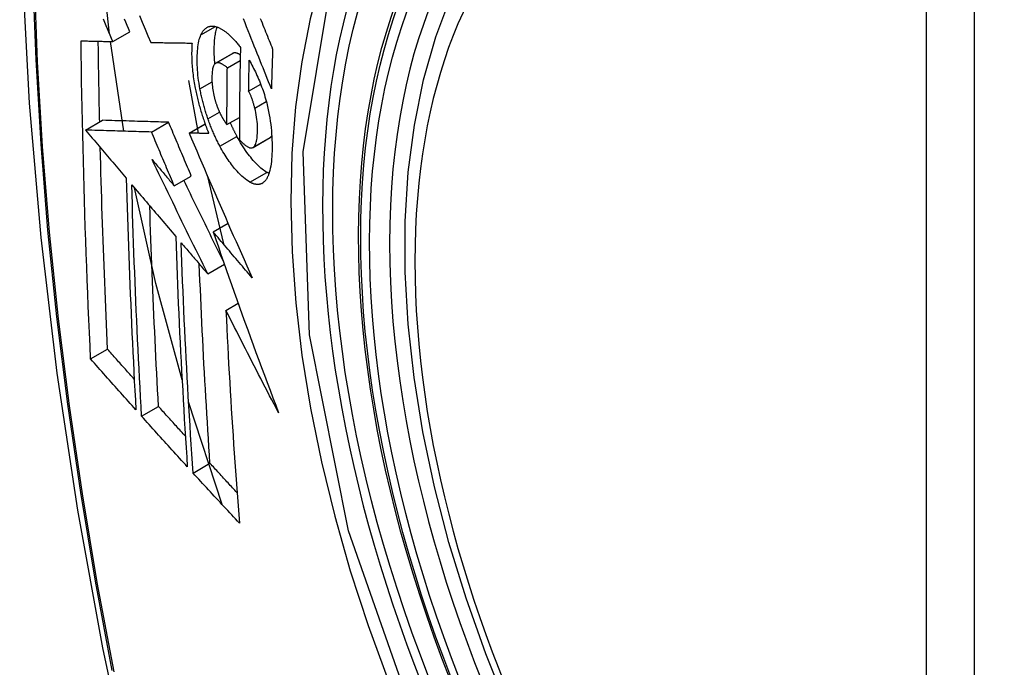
# Model space of a CAD drawing. Header units: inches. Extents: x 532.5 to 626.4, y 208.3 to 286.7.
# Tile 26 of 106: x 534.949 to 535.29, y 283.35 to 283.574. Entities that reach past the tile are written whole.
import ezdxf

# ---------------------------------------------------------------- set-up
doc = ezdxf.new("R2010")
doc.units = ezdxf.units.IN
doc.header["$MEASUREMENT"] = 0
doc.layers.add('Visible Edges(ANSI)', color=7, linetype='Continuous', lineweight=25)
doc.layers.add('Visible Tangent Edges(ANSI)', color=7, linetype='Continuous', lineweight=25)

msp = doc.modelspace()

# ---------------------------------------------------------------- linework, layer by layer
at = {"layer": 'Visible Edges(ANSI)'}
for p, q in [((534.98136, 283.56618), (534.98725, 283.56958)), ((534.98519, 283.5352), (534.98053, 283.5662)), ((534.99445, 283.56589), (534.99456, 283.56589)), ((535.01689, 283.5587), (535.02278, 283.56209)), ((535.02095, 283.55712), (535.02538, 283.55967)), ((535.00746, 283.55274), (535.01089, 283.5345)), ((535.02831, 283.54904), (535.03247, 283.55144)), ((535.02081, 283.53748), (535.02512, 283.53996)), ((534.97193, 283.53559), (534.97782, 283.53899)), ((534.97782, 283.53899), (534.97782, 283.53899)), ((534.99473, 283.53493), (535.00063, 283.53832)), ((535.00771, 283.53458), (535.01324, 283.53777)), ((534.97193, 283.53559), (534.97193, 283.53559)), ((535.00787, 283.53458), (535.00771, 283.53458)), ((535.02981, 283.5296), (535.03571, 283.53299)), ((535.03571, 283.53299), (535.03576, 283.53302)), ((535.00259, 283.51635), (535.00849, 283.51974)), ((535.01393, 283.52009), (535.01959, 283.49627)), ((535.01605, 283.50045), (535.02118, 283.5034)), ((535.01417, 283.48593), (535.01993, 283.48924)), ((535.02046, 283.47334), (535.02468, 283.47577)), ((534.97368, 283.45655), (534.97954, 283.45992)), ((535.01918, 283.40622), (535.00755, 283.44172)), ((534.9913, 283.43679), (534.99715, 283.44016)), ((535.0091, 283.41715), (535.01494, 283.42052))]:
    msp.add_line(p, q, dxfattribs=at)
at = {"layer": 'Visible Edges(ANSI)', "flags": 128}
for points in [[(535.00318, 283.96858), (534.99034, 283.93047), (534.97929, 283.89124), (534.96999, 283.85095), (534.96244, 283.80968), (534.9566, 283.76749), (534.95245, 283.72444), (534.94998, 283.6806), (534.94916, 283.63603), (534.94997, 283.59078), (534.9524, 283.54493), (534.95642, 283.49853), (534.96202, 283.45166), (534.96916, 283.40437), (534.97784, 283.35673), (534.98803, 283.30882), (534.99971, 283.2607)], [(535.11806, 283.33549), (535.11032, 283.35467), (535.10347, 283.37394), (535.09753, 283.3932), (535.09254, 283.41237), (535.08851, 283.43138), (535.08547, 283.45013), (535.08344, 283.46855), (535.08243, 283.48656), (535.08245, 283.50407), (535.08351, 283.52102), (535.08561, 283.53734), (535.08876, 283.55295), (535.09297, 283.56779), (535.09823, 283.58177), (535.10453, 283.59483), (535.11186, 283.6069), (535.1202, 283.61789), (535.12953, 283.62773), (535.13978, 283.63634), (535.15089, 283.64366)], [(534.9802, 283.56891), (534.97806, 283.58893), (534.97658, 283.60867)], [(534.98136, 283.56618), (534.98089, 283.56728), (534.98042, 283.56838), (534.97996, 283.56947), (534.97949, 283.57057), (534.97903, 283.57167), (534.97856, 283.57277), (534.97809, 283.57387)], [(534.98725, 283.56958), (534.98679, 283.57067), (534.98632, 283.57177), (534.98586, 283.57287), (534.98539, 283.57397)], [(534.99055, 283.57518), (534.99153, 283.57284), (534.99251, 283.57052), (534.99348, 283.5682), (534.99445, 283.56589)], [(535.03617, 283.54985), (535.03569, 283.55105), (535.03521, 283.55225), (535.03473, 283.55345), (535.03424, 283.55466), (535.03375, 283.55587), (535.03327, 283.55709), (535.03277, 283.55832), (535.03228, 283.55956), (535.03178, 283.5608), (535.03128, 283.56206), (535.03077, 283.56333), (535.03026, 283.56461), (535.02974, 283.5659), (535.02922, 283.56721), (535.02869, 283.56853), (535.02815, 283.56987), (535.02761, 283.57123), (535.02706, 283.5726), (535.0265, 283.574)], [(535.0323, 283.5742), (535.03262, 283.57342), (535.03293, 283.57264), (535.03325, 283.57187), (535.03356, 283.5711), (535.03387, 283.57033), (535.03418, 283.56957), (535.03449, 283.56881), (535.03479, 283.56805), (535.0351, 283.5673), (535.0354, 283.56654), (535.03571, 283.5658), (535.03601, 283.56505), (535.03631, 283.56431), (535.03661, 283.56357)], [(535.01182, 283.56852), (535.01193, 283.56874), (535.01204, 283.56895), (535.01215, 283.56916), (535.01226, 283.56935), (535.01238, 283.56954), (535.0125, 283.56972), (535.01263, 283.56989), (535.01275, 283.57005), (535.01288, 283.57021), (535.01302, 283.57036), (535.01316, 283.57049), (535.0133, 283.57062), (535.01344, 283.57075), (535.01359, 283.57086), (535.01374, 283.57096), (535.01389, 283.57106), (535.01404, 283.57115), (535.0142, 283.57122), (535.01436, 283.57129), (535.01452, 283.57135), (535.01469, 283.5714), (535.01485, 283.57144), (535.01502, 283.57148), (535.0152, 283.5715)], [(535.0152, 283.5715), (535.01538, 283.57152), (535.01556, 283.57153), (535.01575, 283.57153), (535.01594, 283.57152), (535.01613, 283.57151), (535.01632, 283.57149), (535.01651, 283.57146), (535.0167, 283.57142), (535.01689, 283.57137), (535.01709, 283.57132), (535.01729, 283.57126), (535.01749, 283.57119), (535.01769, 283.57112), (535.01789, 283.57104), (535.01809, 283.57095), (535.01829, 283.57085), (535.0185, 283.57075), (535.0187, 283.57064), (535.01891, 283.57052), (535.01912, 283.57039), (535.01932, 283.57026), (535.01953, 283.57013), (535.01975, 283.56998), (535.01996, 283.56983)], [(535.01664, 283.55851), (535.01658, 283.55914), (535.01654, 283.55977), (535.0165, 283.5604), (535.01646, 283.56101), (535.01644, 283.56162), (535.01642, 283.56223), (535.01642, 283.56282), (535.01641, 283.56341), (535.01642, 283.56399), (535.01643, 283.56455), (535.01645, 283.56511), (535.01648, 283.56565), (535.01651, 283.56619), (535.01655, 283.56672), (535.0166, 283.56723), (535.01666, 283.56773), (535.01672, 283.56822), (535.0168, 283.5687), (535.01688, 283.56916), (535.01697, 283.5696), (535.01707, 283.57003), (535.01718, 283.57044), (535.0173, 283.57084), (535.01743, 283.57121)], [(535.01148, 283.54987), (535.01131, 283.55082), (535.01115, 283.55178), (535.01102, 283.55272), (535.0109, 283.55365), (535.01079, 283.55457), (535.01071, 283.55548), (535.01064, 283.55637), (535.01058, 283.55725), (535.01055, 283.55812), (535.01052, 283.55897), (535.01052, 283.55981), (535.01052, 283.56063), (535.01054, 283.56142), (535.01057, 283.5622), (535.01062, 283.56296), (535.01069, 283.5637), (535.01077, 283.56441), (535.01087, 283.56509), (535.01098, 283.56575), (535.01111, 283.56637), (535.01126, 283.56696), (535.01143, 283.56751), (535.01162, 283.56804), (535.01182, 283.56852)], [(535.01996, 283.56983), (535.02019, 283.56966), (535.02041, 283.56949), (535.02064, 283.56931), (535.02087, 283.56912), (535.0211, 283.56893), (535.02133, 283.56873), (535.02156, 283.56852), (535.02179, 283.56831), (535.02202, 283.56809), (535.02225, 283.56787), (535.02248, 283.56764), (535.02271, 283.56741), (535.02294, 283.56716), (535.02317, 283.56692), (535.0234, 283.56667), (535.02363, 283.56641), (535.02386, 283.56615), (535.02409, 283.56588), (535.02432, 283.56561), (535.02456, 283.56533), (535.02479, 283.56504), (535.02502, 283.56475), (535.02525, 283.56446), (535.02548, 283.56416)], [(534.97039, 283.56645), (534.97084, 283.56644), (534.97129, 283.56643), (534.97174, 283.56641), (534.97219, 283.5664), (534.97265, 283.56639), (534.9731, 283.56638), (534.97356, 283.56637), (534.97401, 283.56636), (534.97447, 283.56635), (534.97493, 283.56633), (534.97539, 283.56632), (534.97585, 283.56631), (534.9763, 283.5663), (534.97676, 283.56629), (534.97722, 283.56628), (534.97768, 283.56627), (534.97814, 283.56626), (534.9786, 283.56625), (534.97906, 283.56623), (534.97952, 283.56622), (534.97998, 283.56621), (534.98044, 283.5662), (534.9809, 283.56619), (534.98136, 283.56618)], [(534.97368, 283.45655), (534.97347, 283.46108), (534.97327, 283.46562), (534.97307, 283.47016), (534.97288, 283.47471), (534.9727, 283.47926), (534.97251, 283.48381), (534.97234, 283.48837), (534.97217, 283.49293), (534.97201, 283.4975), (534.97185, 283.50207), (534.9717, 283.50665), (534.97156, 283.51123), (534.97142, 283.5158), (534.97129, 283.52038), (534.97117, 283.52497), (534.97105, 283.52955), (534.97094, 283.53414), (534.97084, 283.53874), (534.97075, 283.54334), (534.97066, 283.54795), (534.97058, 283.55256), (534.97051, 283.55719), (534.97045, 283.56182), (534.97039, 283.56645)], [(534.97681, 283.53841), (534.97679, 283.53957), (534.97676, 283.54073), (534.97674, 283.54189), (534.97672, 283.54305), (534.97669, 283.54421), (534.97667, 283.54537), (534.97664, 283.54653), (534.97662, 283.54769), (534.9766, 283.54885), (534.97658, 283.55001), (534.97656, 283.55117), (534.97654, 283.55233), (534.97652, 283.5535), (534.9765, 283.55466), (534.97648, 283.55582), (534.97646, 283.55698), (534.97644, 283.55815), (534.97642, 283.55931), (534.97641, 283.56048), (534.97639, 283.56164), (534.97637, 283.5628), (534.97636, 283.56397), (534.97634, 283.56513), (534.97633, 283.5663)], [(534.99456, 283.56589), (534.99514, 283.56588), (534.99572, 283.56587), (534.9963, 283.56586), (534.99689, 283.56585), (534.99747, 283.56583), (534.99806, 283.56582), (534.99865, 283.56581), (534.99924, 283.5658), (534.99983, 283.56579), (535.00042, 283.56578), (535.00101, 283.56577), (535.0016, 283.56576), (535.00219, 283.56575), (535.00279, 283.56574), (535.00338, 283.56573), (535.00398, 283.56572), (535.00457, 283.56572), (535.00517, 283.56571), (535.00576, 283.5657), (535.00636, 283.56569), (535.00695, 283.56568), (535.00755, 283.56567), (535.00814, 283.56567), (535.00874, 283.56566)], [(535.00874, 283.56566), (535.0087, 283.56512), (535.00867, 283.56457), (535.00865, 283.56401), (535.00863, 283.56344), (535.00862, 283.56286), (535.00861, 283.56228), (535.00861, 283.56168), (535.00862, 283.56108), (535.00864, 283.56046), (535.00866, 283.55985), (535.00869, 283.55922), (535.00872, 283.55859), (535.00877, 283.55795), (535.00882, 283.55731), (535.00888, 283.55666), (535.00894, 283.556), (535.00901, 283.55534), (535.0091, 283.55468), (535.00918, 283.55401), (535.00928, 283.55334), (535.00938, 283.55266), (535.00949, 283.55198), (535.00961, 283.5513), (535.00974, 283.55061)], [(535.02548, 283.56416), (535.02545, 283.56283), (535.02542, 283.56149), (535.02539, 283.56016), (535.02536, 283.55883), (535.02534, 283.5575), (535.02531, 283.55617), (535.02529, 283.55484), (535.02527, 283.55351), (535.02525, 283.55218), (535.02523, 283.55086), (535.02521, 283.54953), (535.02519, 283.54821), (535.02518, 283.54688), (535.02516, 283.54556), (535.02515, 283.54423), (535.02514, 283.54291), (535.02513, 283.54159), (535.02512, 283.54027), (535.02511, 283.53895), (535.02511, 283.53763), (535.0251, 283.53631), (535.0251, 283.53499), (535.0251, 283.53367), (535.0251, 283.53235)], [(535.03661, 283.56357), (535.03659, 283.56299), (535.03657, 283.56242), (535.03655, 283.56185), (535.03652, 283.56128), (535.0365, 283.5607), (535.03648, 283.56013), (535.03647, 283.55956), (535.03645, 283.55899), (535.03643, 283.55842), (535.03641, 283.55785), (535.03639, 283.55727), (535.03637, 283.5567), (535.03635, 283.55613), (535.03633, 283.55556), (535.03632, 283.55499), (535.0363, 283.55442), (535.03628, 283.55385), (535.03627, 283.55327), (535.03625, 283.5527), (535.03623, 283.55213), (535.03622, 283.55156), (535.0362, 283.55099), (535.03618, 283.55042), (535.03617, 283.54985)], [(535.0229, 283.56215), (535.0229, 283.56215), (535.02289, 283.56215), (535.02289, 283.56214), (535.02288, 283.56214), (535.02288, 283.56214), (535.02287, 283.56214), (535.02287, 283.56213), (535.02286, 283.56213), (535.02286, 283.56213), (535.02285, 283.56213), (535.02285, 283.56213), (535.02284, 283.56212), (535.02284, 283.56212), (535.02283, 283.56212), (535.02283, 283.56212), (535.02282, 283.56211), (535.02282, 283.56211), (535.02281, 283.56211), (535.02281, 283.56211), (535.0228, 283.5621), (535.0228, 283.5621), (535.02279, 283.5621), (535.02279, 283.56209), (535.02278, 283.56209)], [(535.02542, 283.56158), (535.02531, 283.56165), (535.0252, 283.56172), (535.02508, 283.56178), (535.02497, 283.56184), (535.02486, 283.5619), (535.02475, 283.56195), (535.02464, 283.562), (535.02453, 283.56205), (535.02442, 283.56209), (535.02431, 283.56213), (535.0242, 283.56216), (535.0241, 283.56219), (535.02399, 283.56222), (535.02388, 283.56224), (535.02378, 283.56225), (535.02368, 283.56226), (535.02357, 283.56227), (535.02347, 283.56227), (535.02337, 283.56226), (535.02328, 283.56225), (535.02318, 283.56224), (535.02309, 283.56221), (535.02299, 283.56219), (535.0229, 283.56215)], [(535.02831, 283.54904), (535.02832, 283.54949), (535.02832, 283.54994), (535.02833, 283.55038), (535.02834, 283.55083), (535.02835, 283.55127), (535.02836, 283.55172), (535.02836, 283.55216), (535.02837, 283.55261), (535.02838, 283.55306), (535.02839, 283.5535), (535.0284, 283.55395), (535.02841, 283.5544), (535.02842, 283.55484), (535.02843, 283.55529), (535.02844, 283.55573), (535.02844, 283.55618), (535.02845, 283.55663), (535.02846, 283.55707), (535.02847, 283.55752), (535.02848, 283.55797), (535.02849, 283.55841), (535.02851, 283.55886), (535.02852, 283.55931), (535.02853, 283.55975)], [(535.02853, 283.55975), (535.02883, 283.5592), (535.02913, 283.55864), (535.02943, 283.55808), (535.02973, 283.5575), (535.03003, 283.55691), (535.03033, 283.55632), (535.03062, 283.55571), (535.03091, 283.5551), (535.03119, 283.55448), (535.03147, 283.55385), (535.03175, 283.55321), (535.03202, 283.55257), (535.03229, 283.55191), (535.03255, 283.55125), (535.0328, 283.55058), (535.03304, 283.54991), (535.03328, 283.54923), (535.03351, 283.54854), (535.03374, 283.54785), (535.03395, 283.54715), (535.03415, 283.54645), (535.03435, 283.54574), (535.03454, 283.54502), (535.03471, 283.54431)], [(535.017, 283.55875), (535.0168, 283.55864), (535.01662, 283.55849), (535.01645, 283.55828), (535.0163, 283.55804), (535.01616, 283.55776), (535.01604, 283.55744), (535.01594, 283.55709), (535.01585, 283.55671), (535.01578, 283.5563), (535.01572, 283.55587), (535.01568, 283.55541), (535.01565, 283.55494), (535.01562, 283.55446), (535.01561, 283.55396), (535.01561, 283.55345), (535.01562, 283.55292), (535.01563, 283.55238), (535.01566, 283.55182), (535.0157, 283.55126), (535.01576, 283.55069), (535.01583, 283.5501), (535.01591, 283.54951), (535.01601, 283.54891), (535.01613, 283.5483)], [(535.02095, 283.55712), (535.02078, 283.55727), (535.0206, 283.55741), (535.02043, 283.55755), (535.02025, 283.55769), (535.02007, 283.55782), (535.0199, 283.55794), (535.01972, 283.55806), (535.01955, 283.55817), (535.01937, 283.55828), (535.0192, 283.55838), (535.01903, 283.55847), (535.01886, 283.55855), (535.01869, 283.55863), (535.01853, 283.55869), (535.01837, 283.55875), (535.0182, 283.55879), (535.01804, 283.55883), (535.01789, 283.55886), (535.01773, 283.55887), (535.01758, 283.55887), (535.01743, 283.55886), (535.01728, 283.55884), (535.01714, 283.5588), (535.017, 283.55875)], [(535.02081, 283.53748), (535.02081, 283.53829), (535.02081, 283.53911), (535.02081, 283.53993), (535.02082, 283.54074), (535.02082, 283.54156), (535.02082, 283.54237), (535.02082, 283.54319), (535.02083, 283.54401), (535.02083, 283.54483), (535.02084, 283.54564), (535.02084, 283.54646), (535.02085, 283.54728), (535.02085, 283.5481), (535.02086, 283.54892), (535.02087, 283.54974), (535.02087, 283.55055), (535.02088, 283.55137), (535.02089, 283.55219), (535.0209, 283.55301), (535.02091, 283.55384), (535.02092, 283.55466), (535.02093, 283.55548), (535.02094, 283.5563), (535.02095, 283.55712)], [(535.00974, 283.55061), (535.00983, 283.55011), (535.00993, 283.54961), (535.01003, 283.54911), (535.01014, 283.54861), (535.01025, 283.54811), (535.01036, 283.54761), (535.01048, 283.5471), (535.01059, 283.5466), (535.01072, 283.5461), (535.01084, 283.5456), (535.01097, 283.5451), (535.0111, 283.5446), (535.01124, 283.5441), (535.01138, 283.5436), (535.01152, 283.5431), (535.01166, 283.5426), (535.01181, 283.5421), (535.01196, 283.5416), (535.01211, 283.54111), (535.01227, 283.54062), (535.01243, 283.54013), (535.01259, 283.53964), (535.01276, 283.53915), (535.01292, 283.53866)], [(535.01423, 283.53953), (535.01408, 283.53995), (535.01394, 283.54037), (535.0138, 283.54079), (535.01366, 283.54122), (535.01353, 283.54164), (535.0134, 283.54207), (535.01327, 283.5425), (535.01314, 283.54293), (535.01302, 283.54336), (535.01289, 283.5438), (535.01277, 283.54423), (535.01266, 283.54466), (535.01254, 283.5451), (535.01243, 283.54553), (535.01233, 283.54597), (535.01222, 283.5464), (535.01212, 283.54683), (535.01202, 283.54727), (535.01192, 283.5477), (535.01183, 283.54813), (535.01174, 283.54857), (535.01165, 283.549), (535.01156, 283.54943), (535.01148, 283.54987)], [(535.01613, 283.5483), (535.01617, 283.5481), (535.01622, 283.5479), (535.01626, 283.5477), (535.01631, 283.54751), (535.01636, 283.54731), (535.0164, 283.54711), (535.01645, 283.54691), (535.0165, 283.54671), (535.01656, 283.54652), (535.01661, 283.54632), (535.01666, 283.54612), (535.01672, 283.54592), (535.01678, 283.54573), (535.01683, 283.54553), (535.01689, 283.54534), (535.01695, 283.54514), (535.01701, 283.54495), (535.01708, 283.54476), (535.01714, 283.54457), (535.01721, 283.54437), (535.01727, 283.54419), (535.01734, 283.544), (535.01741, 283.54381), (535.01748, 283.54362)], [(535.03043, 283.54321), (535.03036, 283.54347), (535.03029, 283.54373), (535.03022, 283.544), (535.03015, 283.54426), (535.03008, 283.54452), (535.03, 283.54478), (535.02992, 283.54505), (535.02984, 283.54531), (535.02976, 283.54557), (535.02968, 283.54582), (535.02959, 283.54608), (535.02951, 283.54633), (535.02942, 283.54658), (535.02933, 283.54683), (535.02923, 283.54707), (535.02914, 283.54731), (535.02904, 283.54754), (535.02894, 283.54777), (535.02884, 283.548), (535.02874, 283.54822), (535.02864, 283.54843), (535.02853, 283.54864), (535.02842, 283.54885), (535.02831, 283.54904)], [(535.01748, 283.54362), (535.01755, 283.54346), (535.01761, 283.54329), (535.01768, 283.54312), (535.01774, 283.54296), (535.01781, 283.54279), (535.01788, 283.54263), (535.01795, 283.54247), (535.01802, 283.54231), (535.01809, 283.54215), (535.01816, 283.542), (535.01823, 283.54184), (535.0183, 283.54169), (535.01837, 283.54154), (535.01844, 283.54138), (535.01851, 283.54124), (535.01859, 283.54109), (535.01866, 283.54094), (535.01873, 283.5408), (535.01881, 283.54065), (535.01888, 283.54051), (535.01896, 283.54037), (535.01904, 283.54024), (535.01911, 283.5401), (535.01919, 283.53996)], [(535.02986, 283.52963), (535.03008, 283.5298), (535.03029, 283.53002), (535.03047, 283.5303), (535.03064, 283.53062), (535.03079, 283.53098), (535.03092, 283.53139), (535.03103, 283.53183), (535.03112, 283.5323), (535.0312, 283.5328), (535.03126, 283.53333), (535.03131, 283.53388), (535.03135, 283.53445), (535.03137, 283.53504), (535.03138, 283.53567), (535.03138, 283.53635), (535.03136, 283.53706), (535.03132, 283.53779), (535.03126, 283.53853), (535.03117, 283.53929), (535.03107, 283.54006), (535.03094, 283.54084), (535.03079, 283.54163), (535.03062, 283.54242), (535.03043, 283.54321)], [(535.03471, 283.54431), (535.03497, 283.54317), (535.03521, 283.54204), (535.03542, 283.54091), (535.03562, 283.53979), (535.03579, 283.53867), (535.03594, 283.53756), (535.03607, 283.53647), (535.03618, 283.53539), (535.03626, 283.53433), (535.03633, 283.53328), (535.03638, 283.53225), (535.03641, 283.53124), (535.03643, 283.53025), (535.03643, 283.52927), (535.03641, 283.52831), (535.03638, 283.52738), (535.03633, 283.52646), (535.03626, 283.52558), (535.03618, 283.52472), (535.03607, 283.5239), (535.03595, 283.52312), (535.0358, 283.52237), (535.03564, 283.52166), (535.03545, 283.52099)], [(535.01837, 283.53005), (535.01818, 283.5304), (535.01799, 283.53076), (535.0178, 283.53113), (535.01762, 283.5315), (535.01743, 283.53187), (535.01725, 283.53224), (535.01706, 283.53262), (535.01688, 283.533), (535.01671, 283.53338), (535.01653, 283.53377), (535.01635, 283.53416), (535.01618, 283.53455), (535.01601, 283.53495), (535.01584, 283.53534), (535.01567, 283.53575), (535.0155, 283.53615), (535.01533, 283.53656), (535.01517, 283.53698), (535.01501, 283.53739), (535.01485, 283.53781), (535.01469, 283.53824), (535.01453, 283.53866), (535.01438, 283.53909), (535.01423, 283.53953)], [(535.01919, 283.53996), (535.01926, 283.53985), (535.01932, 283.53974), (535.01939, 283.53963), (535.01946, 283.53952), (535.01952, 283.53941), (535.01959, 283.5393), (535.01966, 283.53919), (535.01972, 283.53908), (535.01979, 283.53897), (535.01986, 283.53887), (535.01993, 283.53876), (535.01999, 283.53865), (535.02006, 283.53855), (535.02013, 283.53844), (535.0202, 283.53834), (535.02027, 283.53824), (535.02034, 283.53814), (535.0204, 283.53804), (535.02047, 283.53794), (535.02054, 283.53785), (535.02061, 283.53775), (535.02068, 283.53766), (535.02074, 283.53757), (535.02081, 283.53748)], [(535.00063, 283.53832), (534.99974, 283.53835), (534.99886, 283.53837), (534.99798, 283.5384), (534.99709, 283.53842), (534.9962, 283.53845), (534.99531, 283.53848), (534.99441, 283.5385), (534.99351, 283.53853), (534.9926, 283.53855), (534.99168, 283.53858), (534.99076, 283.53861), (534.98983, 283.53863), (534.9889, 283.53866), (534.98795, 283.53869), (534.98699, 283.53872), (534.98602, 283.53875), (534.98504, 283.53877), (534.98405, 283.5388), (534.98305, 283.53883), (534.98203, 283.53886), (534.981, 283.53889), (534.97996, 283.53892), (534.9789, 283.53895), (534.97782, 283.53899)], [(535.00849, 283.51974), (535.00816, 283.52051), (535.00783, 283.52129), (535.0075, 283.52206), (535.00717, 283.52284), (535.00684, 283.52361), (535.00651, 283.52439), (535.00618, 283.52516), (535.00585, 283.52594), (535.00553, 283.52671), (535.0052, 283.52748), (535.00487, 283.52826), (535.00454, 283.52903), (535.00421, 283.52981), (535.00389, 283.53058), (535.00356, 283.53136), (535.00323, 283.53213), (535.00291, 283.53291), (535.00258, 283.53368), (535.00225, 283.53446), (535.00193, 283.53523), (535.0016, 283.536), (535.00128, 283.53678), (535.00095, 283.53755), (535.00063, 283.53832)], [(535.01292, 283.53866), (535.01299, 283.53848), (535.01305, 283.5383), (535.01312, 283.53812), (535.01318, 283.53794), (535.01325, 283.53776), (535.01331, 283.53758), (535.01338, 283.5374), (535.01344, 283.53722), (535.01351, 283.53704), (535.01357, 283.53686), (535.01364, 283.53669), (535.01371, 283.53651), (535.01378, 283.53633), (535.01384, 283.53615), (535.01391, 283.53598), (535.01398, 283.5358), (535.01405, 283.53563), (535.01412, 283.53545), (535.01419, 283.53528), (535.01426, 283.5351), (535.01433, 283.53493), (535.0144, 283.53476), (535.01447, 283.53458), (535.01454, 283.53441)], [(535.02427, 283.53344), (535.02417, 283.53363), (535.02407, 283.53382), (535.02397, 283.534), (535.02387, 283.53419), (535.02377, 283.53438), (535.02368, 283.53457), (535.02358, 283.53477), (535.02348, 283.53496), (535.02338, 283.53515), (535.02329, 283.53534), (535.02319, 283.53554), (535.0231, 283.53574), (535.023, 283.53593), (535.02291, 283.53613), (535.02281, 283.53633), (535.02272, 283.53653), (535.02263, 283.53673), (535.02253, 283.53693), (535.02244, 283.53713), (535.02235, 283.53733), (535.02226, 283.53754), (535.02217, 283.53774), (535.02208, 283.53795), (535.02199, 283.53815)], [(534.99473, 283.53493), (534.99385, 283.53495), (534.99297, 283.53498), (534.99208, 283.535), (534.99119, 283.53503), (534.9903, 283.53506), (534.98941, 283.53508), (534.98851, 283.53511), (534.98761, 283.53513), (534.9867, 283.53516), (534.98579, 283.53519), (534.98487, 283.53521), (534.98394, 283.53524), (534.983, 283.53527), (534.98205, 283.5353), (534.98109, 283.53532), (534.98013, 283.53535), (534.97915, 283.53538), (534.97816, 283.53541), (534.97716, 283.53544), (534.97614, 283.53547), (534.97511, 283.5355), (534.97406, 283.53553), (534.973, 283.53556), (534.97193, 283.53559)], [(534.97193, 283.53559), (534.97251, 283.5349), (534.9731, 283.53421), (534.97368, 283.53352), (534.97427, 283.53283), (534.97485, 283.53214), (534.97544, 283.53144), (534.97603, 283.53075), (534.97661, 283.53006), (534.9772, 283.52937), (534.97779, 283.52867), (534.97837, 283.52798), (534.97896, 283.52729), (534.97955, 283.52659), (534.98014, 283.5259), (534.98072, 283.52521), (534.98131, 283.52452), (534.9819, 283.52382), (534.98249, 283.52313), (534.98307, 283.52244), (534.98366, 283.52175), (534.98425, 283.52105), (534.98483, 283.52036), (534.98542, 283.51967), (534.98601, 283.51898)], [(535.00259, 283.51635), (535.00226, 283.51712), (535.00193, 283.5179), (535.00161, 283.51867), (535.00128, 283.51944), (535.00095, 283.52022), (535.00062, 283.52099), (535.00029, 283.52177), (534.99996, 283.52254), (534.99963, 283.52332), (534.9993, 283.52409), (534.99898, 283.52487), (534.99865, 283.52564), (534.99832, 283.52642), (534.99799, 283.52719), (534.99767, 283.52796), (534.99734, 283.52874), (534.99701, 283.52951), (534.99669, 283.53029), (534.99636, 283.53106), (534.99603, 283.53184), (534.99571, 283.53261), (534.99538, 283.53338), (534.99506, 283.53416), (534.99473, 283.53493)], [(535.00771, 283.53458), (535.00858, 283.53254), (535.00946, 283.53049), (535.01034, 283.52844), (535.01122, 283.52637), (535.01211, 283.52431), (535.013, 283.52223), (535.0139, 283.52015), (535.0148, 283.51807), (535.0157, 283.51598), (535.01661, 283.51389), (535.01752, 283.5118), (535.01843, 283.50971), (535.01934, 283.50761), (535.02026, 283.50551), (535.02117, 283.50341), (535.02209, 283.50132), (535.02301, 283.49922), (535.02394, 283.49712), (535.02486, 283.49503), (535.02578, 283.49294), (535.02671, 283.49085), (535.02764, 283.48876), (535.02856, 283.48668), (535.02949, 283.48461)], [(535.01454, 283.53441), (535.01426, 283.53442), (535.01398, 283.53442), (535.01371, 283.53443), (535.01343, 283.53444), (535.01315, 283.53444), (535.01287, 283.53445), (535.01259, 283.53446), (535.01231, 283.53446), (535.01203, 283.53447), (535.01175, 283.53448), (535.01148, 283.53448), (535.0112, 283.53449), (535.01092, 283.5345), (535.01064, 283.53451), (535.01036, 283.53451), (535.01009, 283.53452), (535.00981, 283.53453), (535.00953, 283.53453), (535.00925, 283.53454), (535.00898, 283.53455), (535.0087, 283.53455), (535.00843, 283.53456), (535.00815, 283.53457), (535.00787, 283.53458)], [(535.03465, 283.52099), (535.03423, 283.52123), (535.03381, 283.52151), (535.03339, 283.52181), (535.03296, 283.52214), (535.03253, 283.52249), (535.03209, 283.52287), (535.03166, 283.52328), (535.03122, 283.52371), (535.03078, 283.52417), (535.03033, 283.52465), (535.02989, 283.52515), (535.02945, 283.52567), (535.02901, 283.52621), (535.02857, 283.52676), (535.02813, 283.52733), (535.0277, 283.52792), (535.02726, 283.52854), (535.02682, 283.52918), (535.02639, 283.52984), (535.02596, 283.53052), (535.02553, 283.53122), (535.02511, 283.53194), (535.02469, 283.53268), (535.02427, 283.53344)], [(535.03576, 283.53302), (535.03578, 283.53304), (535.03581, 283.53306), (535.03583, 283.53308), (535.03586, 283.5331), (535.03588, 283.53311), (535.03591, 283.53313), (535.03593, 283.53315), (535.03596, 283.53318), (535.03598, 283.5332), (535.03601, 283.53322), (535.03603, 283.53324), (535.03605, 283.53327), (535.03608, 283.53329), (535.0361, 283.53332), (535.03612, 283.53334), (535.03614, 283.53337), (535.03617, 283.5334), (535.03619, 283.53342), (535.03621, 283.53345), (535.03623, 283.53348), (535.03625, 283.53351), (535.03627, 283.53354), (535.03629, 283.53357), (535.03631, 283.5336)], [(534.97954, 283.45992), (534.97941, 283.46281), (534.97928, 283.46569), (534.97916, 283.46858), (534.97903, 283.47147), (534.97891, 283.47435), (534.97879, 283.47724), (534.97867, 283.48013), (534.97855, 283.48303), (534.97844, 283.48592), (534.97833, 283.48881), (534.97822, 283.49171), (534.97811, 283.49461), (534.978, 283.49751), (534.9779, 283.50041), (534.9778, 283.50332), (534.97771, 283.50623), (534.97761, 283.50914), (534.97752, 283.51205), (534.97743, 283.51496), (534.97734, 283.51788), (534.97726, 283.5208), (534.97718, 283.52372), (534.9771, 283.52664), (534.97703, 283.52957)], [(535.02875, 283.5176), (535.0282, 283.51792), (535.02764, 283.5183), (535.02707, 283.51873), (535.0265, 283.5192), (535.02592, 283.51973), (535.02536, 283.52027), (535.02483, 283.52082), (535.02434, 283.52136), (535.02388, 283.52188), (535.02347, 283.52237), (535.0231, 283.52282), (535.02272, 283.52329), (535.02235, 283.52377), (535.02198, 283.52427), (535.02162, 283.52478), (535.02125, 283.5253), (535.02088, 283.52584), (535.02052, 283.5264), (535.02016, 283.52697), (535.0198, 283.52755), (535.01944, 283.52815), (535.01908, 283.52877), (535.01873, 283.5294), (535.01837, 283.53005)], [(535.0251, 283.53235), (535.02531, 283.53212), (535.02552, 283.53189), (535.02574, 283.53166), (535.02595, 283.53145), (535.02616, 283.53124), (535.02638, 283.53103), (535.02659, 283.53084), (535.0268, 283.53065), (535.02701, 283.53048), (535.02722, 283.53031), (535.02742, 283.53016), (535.02763, 283.53002), (535.02784, 283.52989), (535.02804, 283.52977), (535.02824, 283.52967), (535.02844, 283.52959), (535.02863, 283.52952), (535.02883, 283.52947), (535.02901, 283.52944), (535.02919, 283.52943), (535.02937, 283.52945), (535.02954, 283.52948), (535.0297, 283.52954), (535.02986, 283.52963)], [(535.01417, 283.48593), (535.01336, 283.48757), (535.01255, 283.48922), (535.01174, 283.49086), (535.01092, 283.49251), (535.01011, 283.49416), (535.0093, 283.49581), (535.00849, 283.49746), (535.00768, 283.49911), (535.00687, 283.50076), (535.00607, 283.50241), (535.00526, 283.50407), (535.00445, 283.50572), (535.00365, 283.50737), (535.00285, 283.50902), (535.00205, 283.51067), (535.00125, 283.51232), (535.00045, 283.51397), (534.99965, 283.51561), (534.99886, 283.51726), (534.99807, 283.5189), (534.99728, 283.52054), (534.99649, 283.52218), (534.9957, 283.52381), (534.99492, 283.52544)], [(534.99492, 283.52544), (534.99524, 283.52506), (534.99555, 283.52468), (534.99587, 283.52431), (534.99619, 283.52393), (534.99651, 283.52355), (534.99683, 283.52317), (534.99715, 283.52279), (534.99747, 283.52241), (534.99779, 283.52203), (534.99811, 283.52165), (534.99843, 283.52127), (534.99875, 283.5209), (534.99907, 283.52052), (534.99939, 283.52014), (534.99971, 283.51976), (535.00003, 283.51938), (535.00035, 283.519), (535.00067, 283.51862), (535.00099, 283.51824), (535.00131, 283.51786), (535.00163, 283.51748), (535.00195, 283.5171), (535.00227, 283.51673), (535.00259, 283.51635)], [(534.98601, 283.51898), (534.9861, 283.51562), (534.98619, 283.51226), (534.98629, 283.50891), (534.9864, 283.50556), (534.98651, 283.50221), (534.98662, 283.49886), (534.98674, 283.49551), (534.98686, 283.49217), (534.98699, 283.48882), (534.98712, 283.48548), (534.98725, 283.48214), (534.98739, 283.47881), (534.98753, 283.47548), (534.98767, 283.47215), (534.98782, 283.46882), (534.98798, 283.4655), (534.98813, 283.46217), (534.98829, 283.45885), (534.98845, 283.45554), (534.98862, 283.45222), (534.98879, 283.44891), (534.98896, 283.4456), (534.98914, 283.4423), (534.98932, 283.439)], [(535.03545, 283.52099), (535.03537, 283.52075), (535.03529, 283.52051), (535.03521, 283.52028), (535.03513, 283.52006), (535.03504, 283.51984), (535.03495, 283.51963), (535.03485, 283.51943), (535.03476, 283.51924), (535.03466, 283.51905), (535.03456, 283.51887), (535.03445, 283.51869), (535.03434, 283.51852), (535.03423, 283.51836), (535.03412, 283.51821), (535.034, 283.51807), (535.03388, 283.51793), (535.03375, 283.5178), (535.03363, 283.51768), (535.0335, 283.51757), (535.03337, 283.51747), (535.03324, 283.51737), (535.0331, 283.51728), (535.03296, 283.5172), (535.03282, 283.51713)], [(535.03534, 283.52066), (535.03531, 283.52067), (535.03529, 283.52068), (535.03526, 283.52069), (535.03523, 283.52071), (535.0352, 283.52072), (535.03517, 283.52073), (535.03514, 283.52074), (535.03511, 283.52076), (535.03509, 283.52077), (535.03506, 283.52079), (535.03503, 283.5208), (535.035, 283.52081), (535.03497, 283.52083), (535.03494, 283.52084), (535.03491, 283.52086), (535.03489, 283.52087), (535.03486, 283.52088), (535.03483, 283.5209), (535.0348, 283.52091), (535.03477, 283.52093), (535.03474, 283.52095), (535.03471, 283.52096), (535.03468, 283.52098), (535.03465, 283.52099)], [(534.98792, 283.51673), (534.98855, 283.51599), (534.98918, 283.51525), (534.98981, 283.51451), (534.99044, 283.51376), (534.99107, 283.51302), (534.9917, 283.51228), (534.99233, 283.51154), (534.99296, 283.51079), (534.99359, 283.51005), (534.99423, 283.50931), (534.99486, 283.50856), (534.99549, 283.50782), (534.99612, 283.50708), (534.99676, 283.50633), (534.99739, 283.50559), (534.99802, 283.50484), (534.99866, 283.5041), (534.99929, 283.50336), (534.99992, 283.50261), (535.00056, 283.50187), (535.00119, 283.50113), (535.00182, 283.50039), (535.00245, 283.49964), (535.00309, 283.4989)], [(534.9913, 283.43679), (534.99112, 283.44009), (534.99094, 283.44339), (534.99076, 283.44669), (534.99059, 283.45), (534.99042, 283.45331), (534.99025, 283.45662), (534.99009, 283.45994), (534.98993, 283.46326), (534.98977, 283.46658), (534.98962, 283.4699), (534.98947, 283.47323), (534.98933, 283.47656), (534.98919, 283.47989), (534.98905, 283.48323), (534.98892, 283.48656), (534.98879, 283.48991), (534.98867, 283.49325), (534.98855, 283.4966), (534.98843, 283.49995), (534.98832, 283.5033), (534.98821, 283.50666), (534.98811, 283.51001), (534.98801, 283.51337), (534.98792, 283.51673)], [(535.00529, 283.4493), (534.99628, 283.48259), (534.98886, 283.51562)], [(535.01952, 283.49041), (535.01895, 283.49157), (535.01837, 283.49273), (535.0178, 283.49388), (535.01723, 283.49504), (535.01666, 283.4962), (535.01609, 283.49736), (535.01552, 283.49852), (535.01495, 283.49968), (535.01438, 283.50084), (535.01381, 283.502), (535.01324, 283.50317), (535.01268, 283.50433), (535.01211, 283.50549), (535.01154, 283.50665), (535.01098, 283.50781), (535.01041, 283.50897), (535.00984, 283.51014), (535.00928, 283.5113), (535.00872, 283.51246), (535.00815, 283.51362), (535.00759, 283.51478), (535.00703, 283.51594), (535.00647, 283.5171), (535.00591, 283.51826)], [(535.03282, 283.51713), (535.03267, 283.51706), (535.03252, 283.517), (535.03237, 283.51695), (535.03221, 283.51691), (535.03206, 283.51687), (535.0319, 283.51684), (535.03174, 283.51682), (535.03157, 283.51681), (535.03141, 283.51681), (535.03124, 283.51681), (535.03108, 283.51682), (535.03091, 283.51684), (535.03074, 283.51687), (535.03056, 283.5169), (535.03039, 283.51694), (535.03021, 283.51698), (535.03004, 283.51704), (535.02986, 283.5171), (535.02968, 283.51716), (535.0295, 283.51724), (535.02931, 283.51732), (535.02913, 283.5174), (535.02894, 283.5175), (535.02875, 283.5176)], [(534.99715, 283.44016), (534.997, 283.44302), (534.99684, 283.44589), (534.99669, 283.44876), (534.99654, 283.45163), (534.99639, 283.4545), (534.99625, 283.45737), (534.9961, 283.46025), (534.99596, 283.46313), (534.99583, 283.46601), (534.99569, 283.46889), (534.99556, 283.47177), (534.99543, 283.47466), (534.9953, 283.47755), (534.99518, 283.48044), (534.99506, 283.48333), (534.99494, 283.48622), (534.99483, 283.48912), (534.99472, 283.49202), (534.99461, 283.49492), (534.9945, 283.49782), (534.9944, 283.50072), (534.9943, 283.50363), (534.99421, 283.50653), (534.99412, 283.50944)], [(535.00309, 283.4989), (535.0032, 283.49556), (535.00332, 283.49222), (535.00344, 283.48888), (535.00357, 283.48555), (535.0037, 283.48222), (535.00384, 283.47889), (535.00399, 283.47556), (535.00414, 283.47223), (535.00429, 283.4689), (535.00445, 283.46558), (535.00461, 283.46226), (535.00478, 283.45894), (535.00495, 283.45562), (535.00513, 283.4523), (535.00531, 283.44899), (535.0055, 283.44568), (535.00568, 283.44238), (535.00588, 283.43907), (535.00607, 283.43577), (535.00627, 283.43248), (535.00648, 283.42918), (535.00669, 283.4259), (535.0069, 283.42261), (535.00711, 283.41933)], [(535.02949, 283.48461), (535.02893, 283.48527), (535.02837, 283.48593), (535.02781, 283.48659), (535.02725, 283.48725), (535.02669, 283.48791), (535.02613, 283.48857), (535.02556, 283.48923), (535.025, 283.48989), (535.02444, 283.49055), (535.02388, 283.49121), (535.02332, 283.49187), (535.02276, 283.49253), (535.0222, 283.49319), (535.02164, 283.49386), (535.02108, 283.49452), (535.02052, 283.49518), (535.01996, 283.49584), (535.0194, 283.4965), (535.01884, 283.49716), (535.01828, 283.49782), (535.01772, 283.49848), (535.01716, 283.49913), (535.01661, 283.49979), (535.01605, 283.50045)], [(535.01605, 283.50045), (535.01694, 283.49785), (535.01784, 283.49525), (535.01874, 283.49265), (535.01964, 283.49005), (535.02055, 283.48745), (535.02147, 283.48484), (535.02238, 283.48224), (535.0233, 283.47963), (535.02423, 283.47703), (535.02516, 283.47442), (535.02609, 283.47182), (535.02703, 283.46921), (535.02798, 283.4666), (535.02893, 283.464), (535.02988, 283.46139), (535.03084, 283.45878), (535.0318, 283.45618), (535.03277, 283.45358), (535.03374, 283.45097), (535.03471, 283.44837), (535.0357, 283.44577), (535.03668, 283.44317), (535.03767, 283.44057), (535.03867, 283.43798)], [(535.0091, 283.41715), (535.00888, 283.42044), (535.00867, 283.42373), (535.00845, 283.42702), (535.00825, 283.43032), (535.00804, 283.43362), (535.00784, 283.43692), (535.00764, 283.44022), (535.00745, 283.44353), (535.00726, 283.44684), (535.00708, 283.45015), (535.00689, 283.45346), (535.00672, 283.45677), (535.00655, 283.46009), (535.00638, 283.4634), (535.00622, 283.46672), (535.00606, 283.47004), (535.00591, 283.47336), (535.00576, 283.47668), (535.00562, 283.48), (535.00548, 283.48333), (535.00535, 283.48666), (535.00522, 283.48999), (535.0051, 283.49333), (535.00499, 283.49668)], [(535.00499, 283.49668), (535.00537, 283.49623), (535.00575, 283.49578), (535.00613, 283.49533), (535.00652, 283.49489), (535.0069, 283.49444), (535.00728, 283.49399), (535.00766, 283.49354), (535.00805, 283.4931), (535.00843, 283.49265), (535.00881, 283.4922), (535.00919, 283.49175), (535.00958, 283.4913), (535.00996, 283.49086), (535.01034, 283.49041), (535.01073, 283.48996), (535.01111, 283.48951), (535.01149, 283.48906), (535.01188, 283.48862), (535.01226, 283.48817), (535.01264, 283.48772), (535.01303, 283.48727), (535.01341, 283.48683), (535.01379, 283.48638), (535.01417, 283.48593)], [(535.01494, 283.42052), (535.01476, 283.42336), (535.01457, 283.4262), (535.01439, 283.42905), (535.01421, 283.4319), (535.01403, 283.43475), (535.01386, 283.4376), (535.01369, 283.44046), (535.01352, 283.44332), (535.01335, 283.44618), (535.01319, 283.44905), (535.01303, 283.45192), (535.01287, 283.45479), (535.01272, 283.45766), (535.01257, 283.46053), (535.01242, 283.4634), (535.01228, 283.46628), (535.01214, 283.46916), (535.012, 283.47204), (535.01187, 283.47492), (535.01174, 283.4778), (535.01161, 283.48068), (535.01149, 283.48356), (535.01137, 283.48645), (535.01126, 283.48934)], [(535.03867, 283.43798), (535.0379, 283.43945), (535.03712, 283.44092), (535.03635, 283.44239), (535.03557, 283.44386), (535.0348, 283.44533), (535.03403, 283.44681), (535.03326, 283.44828), (535.0325, 283.44976), (535.03173, 283.45123), (535.03097, 283.45271), (535.03021, 283.45419), (535.02945, 283.45566), (535.02869, 283.45714), (535.02793, 283.45862), (535.02717, 283.46009), (535.02642, 283.46157), (535.02567, 283.46304), (535.02492, 283.46452), (535.02417, 283.46599), (535.02342, 283.46746), (535.02268, 283.46894), (535.02194, 283.47041), (535.0212, 283.47188), (535.02046, 283.47334)], [(535.02046, 283.47334), (535.0206, 283.47023), (535.02075, 283.46712), (535.0209, 283.46402), (535.02106, 283.46091), (535.02122, 283.45781), (535.02139, 283.45471), (535.02157, 283.45162), (535.02175, 283.44853), (535.02193, 283.44544), (535.02212, 283.44236), (535.02231, 283.43928), (535.02251, 283.43621), (535.02271, 283.43314), (535.02291, 283.43008), (535.02312, 283.42703), (535.02333, 283.42398), (535.02355, 283.42093), (535.02377, 283.4179), (535.02399, 283.41487), (535.02421, 283.41184), (535.02444, 283.40883), (535.02467, 283.40582), (535.0249, 283.40282), (535.02514, 283.39983)], [(534.98876, 283.44955), (534.98837, 283.44998), (534.98799, 283.45041), (534.9876, 283.45084), (534.98722, 283.45128), (534.98683, 283.45171), (534.98645, 283.45214), (534.98606, 283.45257), (534.98568, 283.45301), (534.98529, 283.45344), (534.98491, 283.45387), (534.98452, 283.4543), (534.98414, 283.45474), (534.98376, 283.45517), (534.98337, 283.4556), (534.98299, 283.45603), (534.98261, 283.45647), (534.98222, 283.4569), (534.98184, 283.45733), (534.98146, 283.45776), (534.98107, 283.4582), (534.98069, 283.45863), (534.98031, 283.45906), (534.97993, 283.45949), (534.97954, 283.45992)], [(534.98932, 283.439), (534.98866, 283.43973), (534.98801, 283.44046), (534.98735, 283.44119), (534.9867, 283.44192), (534.98605, 283.44265), (534.98539, 283.44338), (534.98474, 283.44411), (534.98409, 283.44484), (534.98343, 283.44557), (534.98278, 283.44631), (534.98213, 283.44704), (534.98148, 283.44777), (534.98083, 283.4485), (534.98017, 283.44923), (534.97952, 283.44997), (534.97887, 283.4507), (534.97822, 283.45143), (534.97757, 283.45216), (534.97692, 283.45289), (534.97627, 283.45362), (534.97563, 283.45436), (534.97498, 283.45509), (534.97433, 283.45582), (534.97368, 283.45655)], [(535.00644, 283.42986), (535.00605, 283.43029), (535.00566, 283.43072), (535.00527, 283.43115), (535.00488, 283.43158), (535.00449, 283.43201), (535.00411, 283.43244), (535.00372, 283.43287), (535.00333, 283.4333), (535.00294, 283.43372), (535.00256, 283.43415), (535.00217, 283.43458), (535.00178, 283.43501), (535.00139, 283.43544), (535.00101, 283.43587), (535.00062, 283.4363), (535.00024, 283.43673), (534.99985, 283.43716), (534.99946, 283.43759), (534.99908, 283.43802), (534.99869, 283.43844), (534.99831, 283.43887), (534.99792, 283.4393), (534.99754, 283.43973), (534.99715, 283.44016)], [(535.00711, 283.41933), (535.00645, 283.42006), (535.00578, 283.42078), (535.00512, 283.42151), (535.00446, 283.42223), (535.0038, 283.42296), (535.00314, 283.42369), (535.00248, 283.42442), (535.00181, 283.42514), (535.00115, 283.42587), (535.00049, 283.4266), (534.99983, 283.42733), (534.99917, 283.42805), (534.99852, 283.42878), (534.99786, 283.42951), (534.9972, 283.43024), (534.99654, 283.43097), (534.99588, 283.43169), (534.99523, 283.43242), (534.99457, 283.43315), (534.99392, 283.43388), (534.99326, 283.43461), (534.99261, 283.43533), (534.99195, 283.43606), (534.9913, 283.43679)], [(535.02433, 283.41032), (535.02393, 283.41075), (535.02354, 283.41117), (535.02315, 283.4116), (535.02276, 283.41202), (535.02236, 283.41245), (535.02197, 283.41287), (535.02158, 283.4133), (535.02119, 283.41372), (535.02079, 283.41415), (535.0204, 283.41457), (535.02001, 283.415), (535.01962, 283.41542), (535.01923, 283.41585), (535.01884, 283.41627), (535.01845, 283.4167), (535.01806, 283.41712), (535.01767, 283.41755), (535.01728, 283.41797), (535.01689, 283.4184), (535.0165, 283.41882), (535.01611, 283.41925), (535.01572, 283.41967), (535.01533, 283.42009), (535.01494, 283.42052)], [(535.02514, 283.39983), (535.02446, 283.40055), (535.02379, 283.40127), (535.02312, 283.40199), (535.02245, 283.40271), (535.02177, 283.40343), (535.0211, 283.40415), (535.02043, 283.40487), (535.01976, 283.4056), (535.01909, 283.40632), (535.01842, 283.40704), (535.01775, 283.40776), (535.01708, 283.40848), (535.01641, 283.40921), (535.01574, 283.40993), (535.01508, 283.41065), (535.01441, 283.41138), (535.01374, 283.4121), (535.01308, 283.41282), (535.01241, 283.41354), (535.01175, 283.41427), (535.01109, 283.41499), (535.01042, 283.41571), (535.00976, 283.41643), (535.0091, 283.41715)]]:
    msp.add_lwpolyline(points, dxfattribs=at)
at = {"layer": 'Visible Edges(ANSI)'}
msp.add_ellipse((535.29977, 283.36821), major_axis=(0.15718, -0.27294), ratio=0.578093, start_param=2.362013, end_param=7.062765, dxfattribs=at)
msp.add_ellipse((535.29629, 283.36621), major_axis=(-0.15963, 0.2772), ratio=0.578093, dxfattribs=at)
at = {"layer": 'Visible Tangent Edges(ANSI)'}
for p, q in [((535.26254, 283.6311), (535.26254, 283.1458)), ((535.27924, 283.1458), (535.27924, 283.6311)), ((535.01182, 283.56852), (535.01681, 283.57139)), ((535.017, 283.55875), (535.0229, 283.56215)), ((535.01148, 283.54987), (535.01564, 283.55226)), ((535.03043, 283.54321), (535.03441, 283.5455)), ((535.01423, 283.53953), (535.01823, 283.54183)), ((534.97193, 283.53559), (534.97782, 283.53899)), ((535.00787, 283.53458), (535.01327, 283.53768)), ((535.01837, 283.53005), (535.02427, 283.53344)), ((535.02986, 283.52963), (535.03576, 283.53302)), ((535.02875, 283.5176), (535.03465, 283.52099)), ((535.03282, 283.51713), (535.03321, 283.51736))]:
    msp.add_line(p, q, dxfattribs=at)
at = {"layer": 'Visible Tangent Edges(ANSI)', "flags": 128}
for points in [[(535.00234, 283.92499), (534.99457, 283.9025), (534.98745, 283.87935), (534.98098, 283.85557), (534.97517, 283.83117), (534.97004, 283.80619), (534.96558, 283.78065), (534.96181, 283.75459), (534.95872, 283.72804), (534.95633, 283.70103), (534.95462, 283.6736), (534.95361, 283.64578), (534.95328, 283.61758), (534.95364, 283.58899), (534.95469, 283.56002), (534.95642, 283.53069), (534.95883, 283.50105), (534.96192, 283.47111), (534.96569, 283.44092), (534.97013, 283.41047), (534.97525, 283.3798), (534.98103, 283.34892)], [(534.98177, 283.34847), (534.97597, 283.37929), (534.97083, 283.40991), (534.96637, 283.4403), (534.96259, 283.47044), (534.95949, 283.50032), (534.95706, 283.52991), (534.95532, 283.55918), (534.95427, 283.58808), (534.95391, 283.6166), (534.95424, 283.64473), (534.95526, 283.67247), (534.95697, 283.69981), (534.95938, 283.72673), (534.96248, 283.75318), (534.96626, 283.77913), (534.97074, 283.80455), (534.97589, 283.82941), (534.98172, 283.85369), (534.9882, 283.87734), (534.99534, 283.90035), (535.00312, 283.92271)], [(535.0871, 283.32802), (535.06288, 283.39717), (535.04936, 283.46488), (535.04715, 283.5281), (535.05636, 283.5837), (535.07662, 283.62933), (535.10688, 283.66271), (535.14583, 283.68234), (535.19182, 283.68745), (535.24251, 283.67779), (535.29567, 283.65381)], [(535.10159, 283.6639), (535.09256, 283.65589), (535.0842, 283.64689), (535.07654, 283.63694), (535.0696, 283.62606), (535.06342, 283.61429), (535.05801, 283.60167), (535.05341, 283.58823), (535.04963, 283.57405), (535.04668, 283.55919), (535.04456, 283.54367), (535.04329, 283.52754), (535.04287, 283.51083), (535.0433, 283.4936), (535.04458, 283.47593), (535.04671, 283.45791), (535.04968, 283.43959), (535.05346, 283.42102), (535.05806, 283.40228), (535.06345, 283.38341), (535.06963, 283.36447), (535.07657, 283.34554)]]:
    msp.add_lwpolyline(points, dxfattribs=at)
at = {"layer": 'Visible Tangent Edges(ANSI)'}
for centre, major_axis, start_param, end_param in [((535.29878, 283.36764), (-0.17285, 0.30015), 5.049711, 10.658253), ((535.29873, 283.36761), (-0.1503, 0.261), 5.670484, 8.47055)]:
    msp.add_ellipse(centre, major_axis=major_axis, ratio=0.578093, start_param=start_param, end_param=end_param, dxfattribs=at)
for centre, major_axis in [((535.29937, 283.36798), (0.17078, -0.29656)), ((535.2964, 283.36627), (-0.16238, 0.28198)), ((535.29629, 283.36621), (0.16178, -0.28094))]:
    msp.add_ellipse(centre, major_axis=major_axis, ratio=0.578093, dxfattribs=at)

doc.saveas('drawing.dxf')
